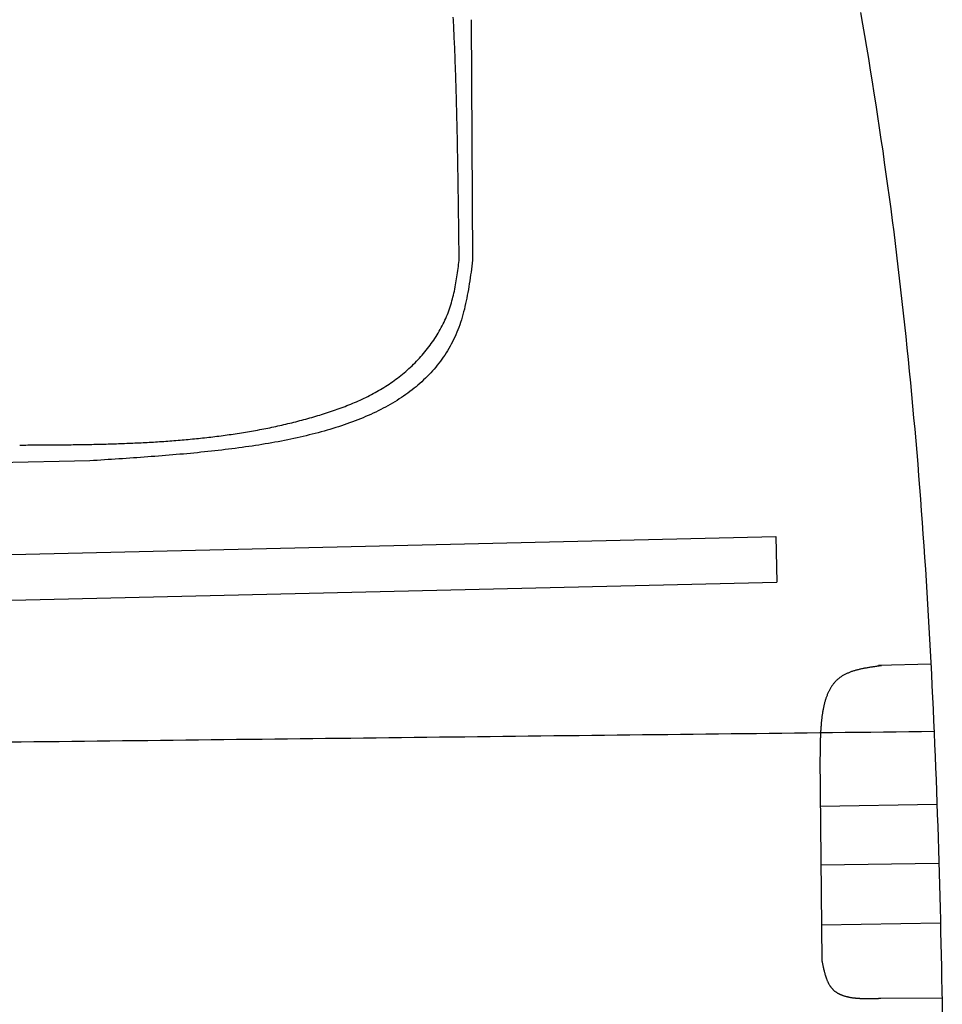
# Model space of a CAD drawing. Extents: x 562 to 7231, y 5417 to 12376.
# Tile 49 of 62: x 5077 to 5699, y 8998 to 9662. Entities that reach past the tile are written whole.
import ezdxf

# ---------------------------------------------------------------- set-up
doc = ezdxf.new("R2010")
doc.units = 0
doc.layers.add('CAR', color=10, linetype='CONTINUOUS')

msp = doc.modelspace()

# ---------------------------------------------------------------- linework, layer by layer
at = {"layer": 'CAR'}
for p, q in [((5381.608, 9661.8), (5382.632, 9499.52)), ((5124.438, 9364.21), (4607.567, 9352.937)), ((4833.029, 9295.511), (5587.223, 9313.208)), ((5587.223, 9313.208), (5587.761, 9282.405)), ((4833.384, 9264.533), (5587.876, 9282.408)), ((5691.783, 9226.953), (5656.359, 9226.21)), ((5616.97, 9164.203), (5618.191, 9027.128)), ((5617.264, 9131.219), (5695.856, 9132.599)), ((5617.617, 9091.608), (5697.139, 9092.787)), ((5617.976, 9051.23), (5698.213, 9052.563)), ((5657.965, 9001.64), (5699.284, 9001.958))]:
    msp.add_line(p, q, dxfattribs=at)
for points in [[(5644.4, 9666.61, 0), (5645.73, 9658.84, 0), (5647.04, 9651.07, 0), (5648.34, 9643.29, 0), (5649.62, 9635.51, 0), (5650.89, 9627.73, 0), (5652.14, 9619.95, 0), (5653.37, 9612.17, 0), (5654.58, 9604.38, 0), (5655.78, 9596.59, 0), (5656.96, 9588.8, 0), (5658.12, 9581.01, 0), (5659.25, 9573.22, 0), (5660.37, 9565.42, 0), (5661.47, 9557.62, 0), (5662.55, 9549.82, 0), (5663.61, 9542.01, 0), (5664.65, 9534.21, 0), (5665.67, 9526.4, 0), (5666.67, 9518.59, 0), (5667.65, 9510.77, 0), (5668.61, 9502.96, 0), (5669.55, 9495.14, 0), (5670.47, 9487.32, 0), (5671.38, 9479.5, 0), (5672.27, 9471.67, 0), (5673.13, 9463.84, 0), (5673.98, 9456.01, 0), (5674.82, 9448.18, 0), (5675.63, 9440.35, 0), (5676.43, 9432.51, 0), (5677.21, 9424.68, 0), (5677.97, 9416.84, 0), (5678.72, 9409, 0), (5679.45, 9401.15, 0), (5680.16, 9393.31, 0), (5680.86, 9385.46, 0), (5681.54, 9377.61, 0), (5682.21, 9369.76, 0), (5682.86, 9361.91, 0), (5683.49, 9354.05, 0), (5684.11, 9346.2, 0), (5684.72, 9338.34, 0), (5685.31, 9330.48, 0), (5685.88, 9322.61, 0), (5686.45, 9314.75, 0), (5686.99, 9306.89, 0), (5687.52, 9299.02, 0), (5688.04, 9291.15, 0), (5688.55, 9283.28, 0), (5689.04, 9275.41, 0), (5689.52, 9267.53, 0), (5689.98, 9259.66, 0), (5690.44, 9251.78, 0), (5690.88, 9243.91, 0), (5691.31, 9236.03, 0), (5691.72, 9228.15, 0), (5692.12, 9220.26, 0), (5692.52, 9212.38, 0), (5692.9, 9204.49, 0), (5693.26, 9196.61, 0), (5693.62, 9188.72, 0), (5693.97, 9180.83, 0), (5694.3, 9172.94, 0), (5694.63, 9165.05, 0), (5694.94, 9157.16, 0), (5695.25, 9149.26, 0), (5695.54, 9141.37, 0), (5695.83, 9133.47, 0), (5696.1, 9125.57, 0), (5696.36, 9117.67, 0), (5696.62, 9109.77, 0), (5696.87, 9101.87, 0), (5697.1, 9093.97, 0), (5697.33, 9086.07, 0), (5697.55, 9078.16, 0), (5697.77, 9070.26, 0), (5697.97, 9062.35, 0), (5698.17, 9054.44, 0), (5698.36, 9046.54, 0), (5698.54, 9038.63, 0), (5698.71, 9030.72, 0), (5698.88, 9022.81, 0), (5699.04, 9014.9, 0), (5699.19, 9006.98, 0), (5699.34, 8999.07, 0), (5699.48, 8991.16, 0)], [(5373.56, 9499.43, 0), (5373.54, 9501.25, 0), (5373.52, 9503.08, 0), (5373.5, 9504.9, 0), (5373.48, 9506.73, 0), (5373.46, 9508.55, 0), (5373.44, 9510.38, 0), (5373.42, 9512.2, 0), (5373.39, 9514.03, 0), (5373.37, 9515.85, 0), (5373.35, 9517.68, 0), (5373.33, 9519.5, 0), (5373.31, 9521.33, 0), (5373.28, 9523.15, 0), (5373.26, 9524.98, 0), (5373.24, 9526.8, 0), (5373.22, 9528.63, 0), (5373.19, 9530.45, 0), (5373.17, 9532.27, 0), (5373.15, 9534.1, 0), (5373.12, 9535.92, 0), (5373.1, 9537.75, 0), (5373.07, 9539.57, 0), (5373.05, 9541.4, 0), (5373.02, 9543.22, 0), (5373, 9545.05, 0), (5372.97, 9546.87, 0), (5372.94, 9548.7, 0), (5372.92, 9550.52, 0), (5372.89, 9552.35, 0), (5372.86, 9554.17, 0), (5372.83, 9555.99, 0), (5372.8, 9557.82, 0), (5372.77, 9559.64, 0), (5372.74, 9561.47, 0), (5372.71, 9563.29, 0), (5372.68, 9565.12, 0), (5372.65, 9566.94, 0), (5372.62, 9568.76, 0), (5372.58, 9570.59, 0), (5372.55, 9572.41, 0), (5372.52, 9574.24, 0), (5372.48, 9576.06, 0), (5372.44, 9577.88, 0), (5372.41, 9579.71, 0), (5372.37, 9581.53, 0), (5372.33, 9583.35, 0), (5372.29, 9585.18, 0), (5372.25, 9587, 0), (5372.21, 9588.82, 0), (5372.17, 9590.65, 0), (5372.13, 9592.47, 0), (5372.09, 9594.29, 0), (5372.04, 9596.12, 0), (5372, 9597.94, 0), (5371.95, 9599.76, 0), (5371.91, 9601.59, 0), (5371.86, 9603.41, 0), (5371.81, 9605.23, 0), (5371.76, 9607.05, 0), (5371.71, 9608.88, 0), (5371.66, 9610.7, 0), (5371.61, 9612.52, 0), (5371.56, 9614.34, 0), (5371.5, 9616.16, 0), (5371.45, 9617.99, 0), (5371.39, 9619.81, 0), (5371.33, 9621.63, 0), (5371.27, 9623.45, 0), (5371.21, 9625.27, 0), (5371.15, 9627.1, 0), (5371.09, 9628.92, 0), (5371.03, 9630.74, 0), (5370.96, 9632.56, 0), (5370.9, 9634.38, 0), (5370.83, 9636.2, 0), (5370.76, 9638.02, 0), (5370.69, 9639.84, 0), (5370.61, 9641.67, 0), (5370.54, 9643.49, 0), (5370.46, 9645.31, 0), (5370.38, 9647.13, 0), (5370.3, 9648.95, 0), (5370.22, 9650.77, 0), (5370.14, 9652.59, 0), (5370.05, 9654.41, 0), (5369.96, 9656.23, 0), (5369.87, 9658.05, 0), (5369.78, 9659.87, 0), (5369.69, 9661.69, 0), (5369.59, 9663.52, 0)], [(5077.11, 9374.86, 0), (5078.5, 9374.87, 0), (5079.89, 9374.87, 0), (5081.28, 9374.88, 0), (5082.67, 9374.89, 0), (5084.05, 9374.89, 0), (5085.44, 9374.9, 0), (5086.83, 9374.9, 0), (5088.22, 9374.91, 0), (5089.61, 9374.92, 0), (5091, 9374.93, 0), (5092.39, 9374.93, 0), (5093.78, 9374.94, 0), (5095.17, 9374.95, 0), (5096.56, 9374.96, 0), (5097.95, 9374.97, 0), (5099.33, 9374.98, 0), (5100.72, 9374.99, 0), (5102.11, 9375, 0), (5103.5, 9375.01, 0), (5104.89, 9375.03, 0), (5106.28, 9375.04, 0), (5107.67, 9375.05, 0), (5109.06, 9375.07, 0), (5110.44, 9375.08, 0), (5111.83, 9375.1, 0), (5113.22, 9375.12, 0), (5114.61, 9375.14, 0), (5116, 9375.16, 0), (5117.39, 9375.18, 0), (5118.78, 9375.2, 0), (5120.16, 9375.22, 0), (5121.55, 9375.25, 0), (5122.94, 9375.27, 0), (5124.33, 9375.3, 0), (5125.72, 9375.32, 0), (5127.1, 9375.35, 0), (5128.49, 9375.38, 0), (5129.88, 9375.41, 0), (5131.27, 9375.45, 0), (5132.65, 9375.48, 0), (5134.04, 9375.52, 0), (5135.43, 9375.55, 0), (5136.82, 9375.59, 0), (5138.2, 9375.63, 0), (5139.59, 9375.67, 0), (5140.98, 9375.72, 0), (5142.36, 9375.76, 0), (5143.75, 9375.81, 0), (5145.14, 9375.86, 0), (5146.52, 9375.91, 0), (5147.91, 9375.96, 0), (5149.3, 9376.01, 0), (5150.68, 9376.07, 0), (5152.07, 9376.13, 0), (5153.46, 9376.19, 0), (5154.84, 9376.25, 0), (5156.23, 9376.31, 0), (5157.61, 9376.38, 0), (5159, 9376.44, 0), (5160.38, 9376.51, 0), (5161.77, 9376.59, 0), (5163.15, 9376.66, 0), (5164.54, 9376.74, 0), (5165.92, 9376.82, 0), (5167.31, 9376.9, 0), (5168.69, 9376.98, 0), (5170.08, 9377.07, 0), (5171.46, 9377.15, 0), (5172.85, 9377.25, 0), (5174.23, 9377.34, 0), (5175.61, 9377.43, 0), (5177, 9377.53, 0), (5178.38, 9377.63, 0), (5179.76, 9377.74, 0), (5181.15, 9377.84, 0), (5182.53, 9377.95, 0), (5183.91, 9378.06, 0), (5185.3, 9378.18, 0), (5186.68, 9378.3, 0), (5188.06, 9378.42, 0), (5189.44, 9378.54, 0), (5190.83, 9378.67, 0), (5192.21, 9378.8, 0), (5193.59, 9378.93, 0), (5194.97, 9379.06, 0), (5196.35, 9379.2, 0), (5197.73, 9379.34, 0), (5199.11, 9379.49, 0), (5200.49, 9379.63, 0), (5201.87, 9379.78, 0), (5203.25, 9379.94, 0), (5204.63, 9380.1, 0), (5206.01, 9380.26, 0), (5207.39, 9380.42, 0), (5208.77, 9380.59, 0), (5210.15, 9380.76, 0), (5211.53, 9380.93, 0), (5212.91, 9381.11, 0), (5214.29, 9381.29, 0), (5215.66, 9381.48, 0), (5217.04, 9381.67, 0), (5218.42, 9381.86, 0), (5219.79, 9382.06, 0), (5221.17, 9382.26, 0), (5222.54, 9382.46, 0), (5223.92, 9382.67, 0), (5225.29, 9382.88, 0), (5226.66, 9383.1, 0), (5228.03, 9383.32, 0), (5229.41, 9383.55, 0), (5230.78, 9383.77, 0), (5232.15, 9384.01, 0), (5233.52, 9384.24, 0), (5234.89, 9384.48, 0), (5236.25, 9384.73, 0), (5237.62, 9384.98, 0), (5238.99, 9385.23, 0), (5240.35, 9385.49, 0), (5241.72, 9385.76, 0), (5243.08, 9386.02, 0), (5244.44, 9386.3, 0), (5245.81, 9386.57, 0), (5247.17, 9386.85, 0), (5248.53, 9387.14, 0), (5249.88, 9387.43, 0), (5251.24, 9387.73, 0), (5252.6, 9388.03, 0), (5253.95, 9388.33, 0), (5255.31, 9388.64, 0), (5256.66, 9388.96, 0), (5258.01, 9389.28, 0), (5259.37, 9389.6, 0), (5260.72, 9389.93, 0), (5262.06, 9390.27, 0), (5263.41, 9390.61, 0), (5264.76, 9390.95, 0), (5266.1, 9391.3, 0), (5267.45, 9391.66, 0), (5268.79, 9392.02, 0), (5270.13, 9392.39, 0), (5271.47, 9392.76, 0), (5272.81, 9393.14, 0), (5274.14, 9393.52, 0), (5275.48, 9393.91, 0), (5276.81, 9394.3, 0), (5278.14, 9394.7, 0), (5279.47, 9395.11, 0), (5280.8, 9395.52, 0), (5282.13, 9395.93, 0), (5283.46, 9396.36, 0), (5284.78, 9396.79, 0), (5286.1, 9397.22, 0), (5287.42, 9397.66, 0), (5288.74, 9398.11, 0), (5290.06, 9398.56, 0), (5291.37, 9399.03, 0), (5292.68, 9399.5, 0), (5293.99, 9399.97, 0), (5295.29, 9400.46, 0), (5296.59, 9400.95, 0), (5297.89, 9401.46, 0), (5299.19, 9401.97, 0), (5300.48, 9402.49, 0), (5301.76, 9403.02, 0), (5303.04, 9403.56, 0), (5304.32, 9404.1, 0), (5305.59, 9404.66, 0), (5306.86, 9405.23, 0), (5308.12, 9405.81, 0), (5309.38, 9406.41, 0), (5310.64, 9407.01, 0), (5311.88, 9407.62, 0), (5313.12, 9408.25, 0), (5314.36, 9408.89, 0), (5315.59, 9409.54, 0), (5316.81, 9410.2, 0), (5318.03, 9410.88, 0), (5319.24, 9411.57, 0), (5320.45, 9412.27, 0), (5321.64, 9412.98, 0), (5322.83, 9413.71, 0), (5324.02, 9414.46, 0), (5325.19, 9415.22, 0), (5326.36, 9415.99, 0), (5327.52, 9416.78, 0), (5328.67, 9417.58, 0), (5329.82, 9418.4, 0), (5330.95, 9419.23, 0), (5332.08, 9420.08, 0), (5333.2, 9420.95, 0), (5334.3, 9421.83, 0), (5335.4, 9422.72, 0), (5336.49, 9423.63, 0), (5337.57, 9424.55, 0), (5338.63, 9425.48, 0), (5339.69, 9426.43, 0), (5340.73, 9427.39, 0), (5341.76, 9428.37, 0), (5342.78, 9429.36, 0), (5343.79, 9430.36, 0), (5344.79, 9431.38, 0), (5345.77, 9432.4, 0), (5346.74, 9433.44, 0), (5347.69, 9434.49, 0), (5348.63, 9435.56, 0), (5349.56, 9436.63, 0), (5350.47, 9437.72, 0), (5351.37, 9438.82, 0), (5352.25, 9439.93, 0), (5353.11, 9441.05, 0), (5353.96, 9442.18, 0), (5354.79, 9443.32, 0), (5355.61, 9444.47, 0), (5356.41, 9445.63, 0), (5357.19, 9446.81, 0), (5357.95, 9447.99, 0), (5358.7, 9449.18, 0), (5359.43, 9450.38, 0), (5360.14, 9451.59, 0), (5360.83, 9452.81, 0), (5361.5, 9454.04, 0), (5362.15, 9455.27, 0), (5362.78, 9456.52, 0), (5363.39, 9457.77, 0), (5363.98, 9459.03, 0), (5364.55, 9460.3, 0), (5365.1, 9461.58, 0), (5365.62, 9462.86, 0), (5366.13, 9464.15, 0), (5366.61, 9465.45, 0), (5367.07, 9466.76, 0), (5367.5, 9468.07, 0), (5367.92, 9469.39, 0), (5368.31, 9470.71, 0), (5368.69, 9472.04, 0), (5369.05, 9473.38, 0), (5369.39, 9474.72, 0), (5369.71, 9476.06, 0), (5370.02, 9477.41, 0), (5370.31, 9478.77, 0), (5370.59, 9480.12, 0), (5370.86, 9481.49, 0), (5371.11, 9482.85, 0), (5371.36, 9484.22, 0), (5371.59, 9485.6, 0), (5371.81, 9486.97, 0), (5372.03, 9488.35, 0), (5372.24, 9489.73, 0), (5372.44, 9491.11, 0), (5372.63, 9492.49, 0), (5372.82, 9493.88, 0), (5373.01, 9495.26, 0), (5373.2, 9496.65, 0), (5373.38, 9498.04, 0), (5373.56, 9499.43, 0)], [(5382.63, 9499.52, 0), (5382.37, 9497.53, 0), (5382.1, 9495.54, 0), (5381.83, 9493.55, 0), (5381.56, 9491.56, 0), (5381.28, 9489.58, 0), (5380.99, 9487.61, 0), (5380.7, 9485.64, 0), (5380.4, 9483.68, 0), (5380.09, 9481.73, 0), (5379.76, 9479.78, 0), (5379.42, 9477.85, 0), (5379.07, 9475.93, 0), (5378.71, 9474.02, 0), (5378.32, 9472.13, 0), (5377.92, 9470.25, 0), (5377.5, 9468.39, 0), (5377.06, 9466.55, 0), (5376.6, 9464.72, 0), (5376.11, 9462.91, 0), (5375.6, 9461.13, 0), (5375.06, 9459.37, 0), (5374.5, 9457.62, 0), (5373.91, 9455.91, 0), (5373.29, 9454.21, 0), (5372.64, 9452.54, 0), (5371.97, 9450.89, 0), (5371.27, 9449.26, 0), (5370.55, 9447.65, 0), (5369.8, 9446.07, 0), (5369.02, 9444.51, 0), (5368.22, 9442.97, 0), (5367.39, 9441.45, 0), (5366.54, 9439.95, 0), (5365.66, 9438.47, 0), (5364.75, 9437.02, 0), (5363.83, 9435.58, 0), (5362.87, 9434.17, 0), (5361.9, 9432.77, 0), (5360.89, 9431.4, 0), (5359.87, 9430.04, 0), (5358.82, 9428.71, 0), (5357.75, 9427.4, 0), (5356.65, 9426.1, 0), (5355.53, 9424.83, 0), (5354.39, 9423.57, 0), (5353.23, 9422.33, 0), (5352.04, 9421.12, 0), (5350.83, 9419.92, 0), (5349.6, 9418.74, 0), (5348.34, 9417.57, 0), (5347.07, 9416.43, 0), (5345.77, 9415.3, 0), (5344.45, 9414.2, 0), (5343.12, 9413.11, 0), (5341.76, 9412.03, 0), (5340.37, 9410.98, 0), (5338.97, 9409.94, 0), (5337.55, 9408.92, 0), (5336.11, 9407.92, 0), (5334.65, 9406.93, 0), (5333.17, 9405.96, 0), (5331.66, 9405.01, 0), (5330.14, 9404.07, 0), (5328.6, 9403.15, 0), (5327.05, 9402.24, 0), (5325.47, 9401.35, 0), (5323.87, 9400.48, 0), (5322.26, 9399.62, 0), (5320.63, 9398.77, 0), (5318.97, 9397.94, 0), (5317.31, 9397.13, 0), (5315.62, 9396.33, 0), (5313.92, 9395.55, 0), (5312.2, 9394.78, 0), (5310.46, 9394.02, 0), (5308.71, 9393.28, 0), (5306.94, 9392.55, 0), (5305.15, 9391.84, 0), (5303.35, 9391.14, 0), (5301.53, 9390.45, 0), (5299.69, 9389.77, 0), (5297.84, 9389.11, 0), (5295.98, 9388.47, 0), (5294.1, 9387.83, 0), (5292.2, 9387.21, 0), (5290.29, 9386.6, 0), (5288.37, 9386, 0), (5286.43, 9385.41, 0), (5284.47, 9384.84, 0), (5282.51, 9384.28, 0), (5280.52, 9383.73, 0), (5278.53, 9383.19, 0), (5276.52, 9382.66, 0), (5274.5, 9382.14, 0), (5272.47, 9381.63, 0), (5270.42, 9381.14, 0), (5268.36, 9380.65, 0), (5266.29, 9380.18, 0), (5264.2, 9379.71, 0), (5262.11, 9379.26, 0), (5260, 9378.82, 0), (5257.88, 9378.38, 0), (5255.75, 9377.96, 0), (5253.61, 9377.54, 0), (5251.45, 9377.13, 0), (5249.29, 9376.74, 0), (5247.12, 9376.35, 0), (5244.93, 9375.97, 0), (5242.74, 9375.6, 0), (5240.53, 9375.23, 0), (5238.32, 9374.88, 0), (5236.09, 9374.53, 0), (5233.86, 9374.19, 0), (5231.62, 9373.86, 0), (5229.37, 9373.54, 0), (5227.11, 9373.22, 0), (5224.84, 9372.91, 0), (5222.56, 9372.61, 0), (5220.27, 9372.31, 0), (5217.98, 9372.02, 0), (5215.68, 9371.74, 0), (5213.37, 9371.47, 0), (5211.05, 9371.2, 0), (5208.73, 9370.93, 0), (5206.4, 9370.68, 0), (5204.06, 9370.42, 0), (5201.72, 9370.18, 0), (5199.37, 9369.94, 0), (5197.01, 9369.7, 0), (5194.65, 9369.47, 0), (5192.28, 9369.24, 0), (5189.91, 9369.02, 0), (5187.53, 9368.81, 0), (5185.15, 9368.59, 0), (5182.76, 9368.39, 0), (5180.36, 9368.18, 0), (5177.96, 9367.98, 0), (5175.56, 9367.79, 0), (5173.15, 9367.59, 0), (5170.74, 9367.4, 0), (5168.33, 9367.22, 0), (5165.91, 9367.03, 0), (5163.49, 9366.85, 0), (5161.06, 9366.67, 0), (5158.63, 9366.5, 0), (5156.2, 9366.32, 0), (5153.77, 9366.15, 0), (5151.33, 9365.98, 0), (5148.9, 9365.82, 0), (5146.46, 9365.65, 0), (5144.01, 9365.49, 0), (5141.57, 9365.33, 0), (5139.13, 9365.16, 0), (5136.68, 9365, 0), (5134.23, 9364.84, 0), (5131.78, 9364.68, 0), (5129.34, 9364.53, 0), (5126.89, 9364.37, 0), (5124.44, 9364.21, 0)], [(5658.45, 9225.96, 0), (5657.88, 9225.88, 0), (5657.3, 9225.8, 0), (5656.73, 9225.72, 0), (5656.15, 9225.64, 0), (5655.57, 9225.57, 0), (5655, 9225.49, 0), (5654.43, 9225.4, 0), (5653.85, 9225.32, 0), (5653.28, 9225.24, 0), (5652.71, 9225.16, 0), (5652.14, 9225.07, 0), (5651.58, 9224.98, 0), (5651.01, 9224.9, 0), (5650.44, 9224.81, 0), (5649.88, 9224.72, 0), (5649.32, 9224.62, 0), (5648.76, 9224.53, 0), (5648.21, 9224.43, 0), (5647.65, 9224.33, 0), (5647.1, 9224.22, 0), (5646.55, 9224.12, 0), (5646.01, 9224.01, 0), (5645.47, 9223.9, 0), (5644.93, 9223.78, 0), (5644.39, 9223.67, 0), (5643.86, 9223.55, 0), (5643.33, 9223.42, 0), (5642.8, 9223.3, 0), (5642.28, 9223.16, 0), (5641.76, 9223.03, 0), (5641.25, 9222.89, 0), (5640.74, 9222.75, 0), (5640.23, 9222.6, 0), (5639.73, 9222.45, 0), (5639.23, 9222.29, 0), (5638.74, 9222.13, 0), (5638.25, 9221.97, 0), (5637.77, 9221.8, 0), (5637.29, 9221.62, 0), (5636.82, 9221.44, 0), (5636.35, 9221.25, 0), (5635.89, 9221.06, 0), (5635.43, 9220.87, 0), (5634.98, 9220.67, 0), (5634.54, 9220.46, 0), (5634.1, 9220.24, 0), (5633.67, 9220.02, 0), (5633.24, 9219.8, 0), (5632.82, 9219.57, 0), (5632.41, 9219.33, 0), (5632, 9219.08, 0), (5631.6, 9218.83, 0), (5631.21, 9218.57, 0), (5630.82, 9218.31, 0), (5630.45, 9218.03, 0), (5630.08, 9217.75, 0), (5629.71, 9217.47, 0), (5629.35, 9217.17, 0), (5629, 9216.87, 0), (5628.66, 9216.57, 0), (5628.32, 9216.25, 0), (5627.99, 9215.93, 0), (5627.67, 9215.61, 0), (5627.35, 9215.27, 0), (5627.04, 9214.93, 0), (5626.74, 9214.59, 0), (5626.44, 9214.24, 0), (5626.15, 9213.88, 0), (5625.86, 9213.51, 0), (5625.58, 9213.14, 0), (5625.31, 9212.77, 0), (5625.04, 9212.39, 0), (5624.78, 9212, 0), (5624.52, 9211.6, 0), (5624.27, 9211.2, 0), (5624.03, 9210.8, 0), (5623.79, 9210.39, 0), (5623.56, 9209.97, 0), (5623.33, 9209.55, 0), (5623.11, 9209.12, 0), (5622.89, 9208.69, 0), (5622.68, 9208.26, 0), (5622.47, 9207.81, 0), (5622.27, 9207.37, 0), (5622.08, 9206.91, 0), (5621.89, 9206.46, 0), (5621.7, 9205.99, 0), (5621.52, 9205.53, 0), (5621.34, 9205.05, 0), (5621.17, 9204.58, 0), (5621.01, 9204.1, 0), (5620.84, 9203.61, 0), (5620.69, 9203.12, 0), (5620.53, 9202.63, 0), (5620.39, 9202.13, 0), (5620.24, 9201.62, 0), (5620.1, 9201.12, 0), (5619.97, 9200.6, 0), (5619.83, 9200.09, 0), (5619.71, 9199.57, 0), (5619.58, 9199.05, 0), (5619.46, 9198.52, 0), (5619.35, 9197.99, 0), (5619.24, 9197.45, 0), (5619.13, 9196.91, 0), (5619.02, 9196.37, 0), (5618.92, 9195.82, 0), (5618.83, 9195.27, 0), (5618.73, 9194.72, 0), (5618.64, 9194.17, 0), (5618.56, 9193.61, 0), (5618.47, 9193.04, 0), (5618.39, 9192.48, 0), (5618.31, 9191.91, 0), (5618.24, 9191.34, 0), (5618.17, 9190.76, 0), (5618.1, 9190.18, 0), (5618.04, 9189.6, 0), (5617.97, 9189.02, 0), (5617.91, 9188.43, 0), (5617.86, 9187.84, 0), (5617.8, 9187.25, 0), (5617.75, 9186.66, 0), (5617.7, 9186.06, 0), (5617.65, 9185.47, 0), (5617.61, 9184.86, 0), (5617.56, 9184.26, 0), (5617.52, 9183.66, 0), (5617.48, 9183.05, 0), (5617.45, 9182.44, 0), (5617.41, 9181.83, 0), (5617.38, 9181.22, 0), (5617.35, 9180.6, 0), (5617.32, 9179.99, 0), (5617.29, 9179.37, 0), (5617.27, 9178.75, 0), (5617.24, 9178.13, 0), (5617.22, 9177.5, 0), (5617.2, 9176.88, 0), (5617.18, 9176.25, 0), (5617.16, 9175.63, 0), (5617.14, 9175, 0), (5617.13, 9174.37, 0), (5617.11, 9173.74, 0), (5617.1, 9173.11, 0), (5617.08, 9172.48, 0), (5617.07, 9171.84, 0), (5617.06, 9171.21, 0), (5617.05, 9170.57, 0), (5617.04, 9169.94, 0), (5617.03, 9169.3, 0), (5617.02, 9168.67, 0), (5617.01, 9168.03, 0), (5617.01, 9167.39, 0), (5617, 9166.76, 0), (5616.99, 9166.12, 0), (5616.98, 9165.48, 0), (5616.98, 9164.84, 0), (5616.97, 9164.2, 0)], [(5693.94, 9181.52, 0), (5685.38, 9181.42, 0), (5676.83, 9181.32, 0), (5668.28, 9181.22, 0), (5659.72, 9181.13, 0), (5651.17, 9181.03, 0), (5642.61, 9180.93, 0), (5634.06, 9180.83, 0), (5625.51, 9180.73, 0), (5616.95, 9180.63, 0), (5608.4, 9180.54, 0), (5599.84, 9180.44, 0), (5591.29, 9180.34, 0), (5582.74, 9180.24, 0), (5574.18, 9180.14, 0), (5565.63, 9180.04, 0), (5557.07, 9179.94, 0), (5548.52, 9179.85, 0), (5539.96, 9179.75, 0), (5531.41, 9179.65, 0), (5522.86, 9179.55, 0), (5514.3, 9179.45, 0), (5505.75, 9179.35, 0), (5497.19, 9179.25, 0), (5488.64, 9179.16, 0), (5480.09, 9179.06, 0), (5471.53, 9178.96, 0), (5462.98, 9178.86, 0), (5454.42, 9178.76, 0), (5445.87, 9178.66, 0), (5437.32, 9178.57, 0), (5428.76, 9178.47, 0), (5420.21, 9178.37, 0), (5411.65, 9178.27, 0), (5403.1, 9178.17, 0), (5394.54, 9178.07, 0), (5385.99, 9177.97, 0), (5377.44, 9177.88, 0), (5368.88, 9177.78, 0), (5360.33, 9177.68, 0), (5351.77, 9177.58, 0), (5343.22, 9177.48, 0), (5334.67, 9177.38, 0), (5326.11, 9177.28, 0), (5317.56, 9177.19, 0), (5309, 9177.09, 0), (5300.45, 9176.99, 0), (5291.9, 9176.89, 0), (5283.34, 9176.79, 0), (5274.79, 9176.69, 0), (5266.23, 9176.6, 0), (5257.68, 9176.5, 0), (5249.12, 9176.4, 0), (5240.57, 9176.3, 0), (5232.02, 9176.2, 0), (5223.46, 9176.1, 0), (5214.91, 9176, 0), (5206.35, 9175.91, 0), (5197.8, 9175.81, 0), (5189.25, 9175.71, 0), (5180.69, 9175.61, 0), (5172.14, 9175.51, 0), (5163.58, 9175.41, 0), (5155.03, 9175.31, 0), (5146.48, 9175.22, 0), (5137.92, 9175.12, 0), (5129.37, 9175.02, 0), (5120.81, 9174.92, 0), (5112.26, 9174.82, 0), (5103.7, 9174.72, 0), (5095.15, 9174.63, 0), (5086.6, 9174.53, 0), (5078.04, 9174.43, 0), (5069.49, 9174.33, 0)], [(5618.19, 9027.13, 0), (5618.27, 9026.76, 0), (5618.34, 9026.4, 0), (5618.41, 9026.04, 0), (5618.49, 9025.67, 0), (5618.57, 9025.31, 0), (5618.64, 9024.95, 0), (5618.72, 9024.58, 0), (5618.79, 9024.22, 0), (5618.87, 9023.86, 0), (5618.95, 9023.5, 0), (5619.03, 9023.14, 0), (5619.1, 9022.78, 0), (5619.18, 9022.42, 0), (5619.27, 9022.07, 0), (5619.35, 9021.71, 0), (5619.43, 9021.36, 0), (5619.51, 9021, 0), (5619.6, 9020.65, 0), (5619.68, 9020.3, 0), (5619.77, 9019.95, 0), (5619.86, 9019.6, 0), (5619.95, 9019.26, 0), (5620.04, 9018.92, 0), (5620.14, 9018.57, 0), (5620.23, 9018.23, 0), (5620.33, 9017.89, 0), (5620.43, 9017.56, 0), (5620.53, 9017.22, 0), (5620.63, 9016.89, 0), (5620.73, 9016.56, 0), (5620.84, 9016.24, 0), (5620.95, 9015.91, 0), (5621.06, 9015.59, 0), (5621.17, 9015.27, 0), (5621.29, 9014.95, 0), (5621.41, 9014.64, 0), (5621.53, 9014.33, 0), (5621.65, 9014.02, 0), (5621.77, 9013.71, 0), (5621.9, 9013.41, 0), (5622.03, 9013.11, 0), (5622.17, 9012.82, 0), (5622.3, 9012.53, 0), (5622.44, 9012.24, 0), (5622.59, 9011.95, 0), (5622.73, 9011.67, 0), (5622.88, 9011.39, 0), (5623.03, 9011.12, 0), (5623.19, 9010.85, 0), (5623.35, 9010.58, 0), (5623.51, 9010.32, 0), (5623.67, 9010.06, 0), (5623.84, 9009.81, 0), (5624.01, 9009.56, 0), (5624.19, 9009.31, 0), (5624.37, 9009.07, 0), (5624.56, 9008.83, 0), (5624.74, 9008.6, 0), (5624.94, 9008.37, 0), (5625.13, 9008.15, 0), (5625.33, 9007.93, 0), (5625.54, 9007.72, 0), (5625.74, 9007.51, 0), (5625.96, 9007.3, 0), (5626.17, 9007.1, 0), (5626.39, 9006.91, 0), (5626.61, 9006.71, 0), (5626.84, 9006.53, 0), (5627.07, 9006.35, 0), (5627.31, 9006.17, 0), (5627.55, 9005.99, 0), (5627.79, 9005.82, 0), (5628.03, 9005.66, 0), (5628.28, 9005.5, 0), (5628.53, 9005.34, 0), (5628.79, 9005.18, 0), (5629.05, 9005.03, 0), (5629.31, 9004.89, 0), (5629.58, 9004.75, 0), (5629.85, 9004.61, 0), (5630.12, 9004.47, 0), (5630.4, 9004.34, 0), (5630.67, 9004.22, 0), (5630.96, 9004.09, 0), (5631.24, 9003.97, 0), (5631.53, 9003.86, 0), (5631.82, 9003.74, 0), (5632.11, 9003.63, 0), (5632.41, 9003.53, 0), (5632.71, 9003.42, 0), (5633.01, 9003.33, 0), (5633.32, 9003.23, 0), (5633.63, 9003.14, 0), (5633.94, 9003.05, 0), (5634.25, 9002.96, 0), (5634.57, 9002.88, 0), (5634.88, 9002.79, 0), (5635.21, 9002.72, 0), (5635.53, 9002.64, 0), (5635.86, 9002.57, 0), (5636.18, 9002.5, 0), (5636.51, 9002.43, 0), (5636.85, 9002.37, 0), (5637.18, 9002.31, 0), (5637.52, 9002.25, 0), (5637.86, 9002.19, 0), (5638.2, 9002.14, 0), (5638.55, 9002.09, 0), (5638.89, 9002.04, 0), (5639.24, 9001.99, 0), (5639.59, 9001.95, 0), (5639.94, 9001.91, 0), (5640.3, 9001.87, 0), (5640.65, 9001.83, 0), (5641.01, 9001.79, 0), (5641.37, 9001.76, 0), (5641.73, 9001.73, 0), (5642.1, 9001.7, 0), (5642.46, 9001.67, 0), (5642.83, 9001.65, 0), (5643.2, 9001.63, 0), (5643.57, 9001.6, 0), (5643.94, 9001.58, 0), (5644.31, 9001.57, 0), (5644.68, 9001.55, 0), (5645.06, 9001.53, 0), (5645.44, 9001.52, 0), (5645.82, 9001.51, 0), (5646.19, 9001.5, 0), (5646.58, 9001.49, 0), (5646.96, 9001.48, 0), (5647.34, 9001.48, 0), (5647.72, 9001.47, 0), (5648.11, 9001.47, 0), (5648.5, 9001.47, 0), (5648.88, 9001.46, 0), (5649.27, 9001.46, 0), (5649.66, 9001.47, 0), (5650.05, 9001.47, 0), (5650.44, 9001.47, 0), (5650.83, 9001.47, 0), (5651.22, 9001.48, 0), (5651.62, 9001.48, 0), (5652.01, 9001.49, 0), (5652.41, 9001.5, 0), (5652.8, 9001.5, 0), (5653.2, 9001.51, 0), (5653.59, 9001.52, 0), (5653.99, 9001.53, 0), (5654.38, 9001.54, 0), (5654.78, 9001.55, 0), (5655.18, 9001.56, 0), (5655.58, 9001.57, 0), (5655.97, 9001.58, 0), (5656.37, 9001.59, 0), (5656.77, 9001.6, 0), (5657.17, 9001.62, 0), (5657.57, 9001.63, 0), (5657.96, 9001.64, 0)]]:
    msp.add_polyline3d(points, dxfattribs=at)

doc.saveas('drawing.dxf')
